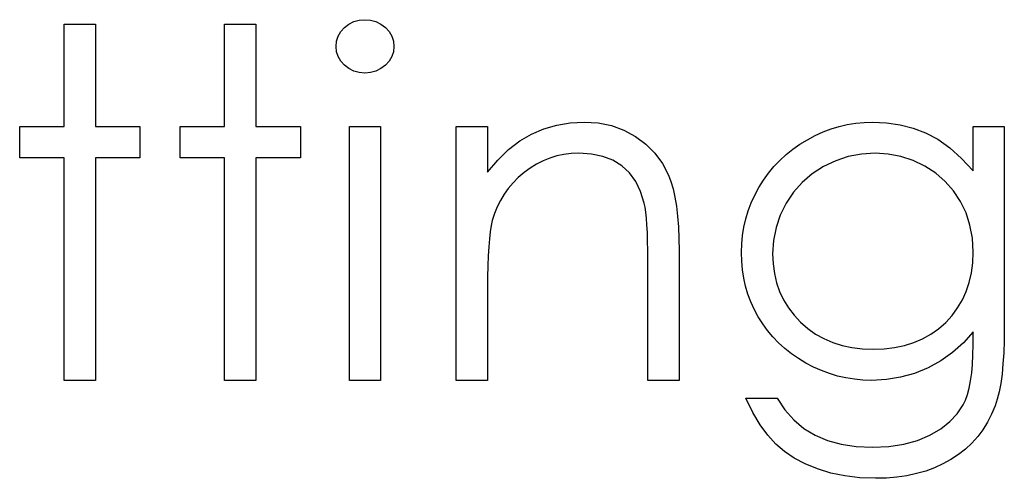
# Model space of a CAD drawing. Header units: inches. Extents: x 370 to 474, y 80 to 168.
# Tile 81 of 170: x 428.938 to 429.328, y 85.842 to 86.024. Entities that reach past the tile are written whole.
import ezdxf

# ---------------------------------------------------------------- set-up
doc = ezdxf.new("R2010")
doc.units = ezdxf.units.IN
doc.header["$LTSCALE"] = 0.5
doc.header["$MEASUREMENT"] = 0

msp = doc.modelspace()

# ---------------------------------------------------------------- linework, layer by layer
at = {"color": 7, "linetype": 'Continuous'}
for p, q in [((428.95548, 86.02222), (428.96785, 86.02222)), ((428.95548, 85.98159), (428.95548, 86.02222)), ((428.96785, 86.02222), (428.96785, 86.02222)), ((428.96785, 86.02222), (428.96785, 85.98159)), ((429.01908, 86.02222), (429.03145, 86.02222)), ((429.01908, 85.98159), (429.01908, 86.02222)), ((429.03145, 86.02222), (429.03145, 86.02222)), ((429.03145, 86.02222), (429.03145, 85.98159)), ((429.06661, 86.02087), (429.06838, 86.02222)), ((429.06838, 86.02222), (429.07034, 86.02322)), ((429.07034, 86.02322), (429.07241, 86.0238)), ((429.07241, 86.0238), (429.07467, 86.02399)), ((429.07467, 86.02399), (429.07696, 86.0238)), ((429.07696, 86.0238), (429.07909, 86.02322)), ((429.07909, 86.02322), (429.08105, 86.02222)), ((429.08105, 86.02222), (429.08282, 86.02087)), ((429.06347, 86.01546), (429.0641, 86.01742)), ((429.0641, 86.01742), (429.06515, 86.01924)), ((429.06515, 86.01924), (429.06661, 86.02087)), ((429.08282, 86.02087), (429.08431, 86.01924)), ((429.08431, 86.01924), (429.08536, 86.01742)), ((429.08536, 86.01742), (429.08599, 86.01546)), ((429.06325, 86.01333), (429.06347, 86.01546)), ((429.08599, 86.01546), (429.08621, 86.01333)), ((429.06347, 86.01126), (429.06325, 86.01333)), ((429.06325, 86.01333), (429.06325, 86.01333)), ((429.0641, 86.00933), (429.06347, 86.01126)), ((429.08599, 86.01126), (429.08536, 86.00933)), ((429.08621, 86.01333), (429.08599, 86.01126)), ((429.08621, 86.01333), (429.08621, 86.01333)), ((429.06515, 86.00754), (429.0641, 86.00933)), ((429.06661, 86.00591), (429.06515, 86.00754)), ((429.06838, 86.00456), (429.06661, 86.00591)), ((429.08282, 86.00591), (429.08105, 86.00456)), ((429.08431, 86.00754), (429.08282, 86.00591)), ((429.08536, 86.00933), (429.08431, 86.00754)), ((429.07034, 86.00356), (429.06838, 86.00456)), ((429.07241, 86.00298), (429.07034, 86.00356)), ((429.07467, 86.00279), (429.07241, 86.00298)), ((429.07696, 86.00298), (429.07467, 86.00279)), ((429.07467, 86.00279), (429.07467, 86.00279)), ((429.07909, 86.00356), (429.07696, 86.00298)), ((429.08105, 86.00456), (429.07909, 86.00356)), ((429.15078, 85.98217), (429.1561, 85.98305)), ((429.1561, 85.98305), (429.16162, 85.98336)), ((429.16162, 85.98336), (429.16162, 85.98336)), ((429.16162, 85.98336), (429.1672, 85.983)), ((429.1672, 85.983), (429.17244, 85.98195)), ((429.26273, 85.98162), (429.26599, 85.98236)), ((429.26599, 85.98236), (429.2693, 85.98292)), ((429.2693, 85.98292), (429.27264, 85.98325)), ((429.27264, 85.98325), (429.27601, 85.98336)), ((429.27601, 85.98336), (429.27601, 85.98336)), ((429.27601, 85.98336), (429.28156, 85.98308)), ((429.28156, 85.98308), (429.28691, 85.98228)), ((429.28691, 85.98228), (429.29208, 85.98096)), ((428.93782, 85.96922), (428.93782, 85.98159)), ((428.93782, 85.98159), (428.93782, 85.98159)), ((428.93782, 85.98159), (428.95548, 85.98159)), ((428.95548, 85.98159), (428.95548, 85.98159)), ((428.96785, 85.98159), (428.96785, 85.98159)), ((428.96785, 85.98159), (428.98551, 85.98159)), ((428.98551, 85.98159), (428.98551, 85.98159)), ((428.98551, 85.98159), (428.98551, 85.96922)), ((429.00141, 85.96922), (429.00141, 85.98159)), ((429.00141, 85.98159), (429.00141, 85.98159)), ((429.00141, 85.98159), (429.01908, 85.98159)), ((429.01908, 85.98159), (429.01908, 85.98159)), ((429.03145, 85.98159), (429.03145, 85.98159)), ((429.03145, 85.98159), (429.04911, 85.98159)), ((429.04911, 85.98159), (429.04911, 85.98159)), ((429.04911, 85.98159), (429.04911, 85.96922)), ((429.06855, 85.98159), (429.08091, 85.98159)), ((429.06855, 85.88089), (429.06855, 85.98159)), ((429.08091, 85.98159), (429.08091, 85.98159)), ((429.08091, 85.98159), (429.08091, 85.88089)), ((429.11094, 85.98159), (429.12331, 85.98159)), ((429.11094, 85.88089), (429.11094, 85.98159)), ((429.12331, 85.98159), (429.12331, 85.98159)), ((429.12331, 85.98159), (429.12331, 85.96343)), ((429.13609, 85.97588), (429.14078, 85.97861)), ((429.14078, 85.97861), (429.14567, 85.98068)), ((429.14567, 85.98068), (429.15078, 85.98217)), ((429.17244, 85.98195), (429.17736, 85.98016)), ((429.17736, 85.98016), (429.18194, 85.97767)), ((429.25324, 85.978), (429.25636, 85.97944)), ((429.25636, 85.97944), (429.25953, 85.98062)), ((429.25953, 85.98062), (429.26273, 85.98162)), ((429.29208, 85.98096), (429.29704, 85.97908)), ((429.29704, 85.97908), (429.30188, 85.97654)), ((429.31587, 85.98159), (429.32824, 85.98159)), ((429.31587, 85.96398), (429.31587, 85.98159)), ((429.32824, 85.98159), (429.32824, 85.98159)), ((429.32824, 85.98159), (429.32824, 85.90168)), ((429.13162, 85.97245), (429.13609, 85.97588)), ((429.18194, 85.97767), (429.18608, 85.97458)), ((429.18608, 85.97458), (429.18967, 85.97099)), ((429.24435, 85.97256), (429.24717, 85.97455)), ((429.24717, 85.97455), (429.25015, 85.97637)), ((429.25015, 85.97637), (429.25324, 85.978)), ((429.30188, 85.97654), (429.30665, 85.97317)), ((429.12737, 85.96829), (429.13162, 85.97245)), ((429.15359, 85.97052), (429.15075, 85.96991)), ((429.15649, 85.97088), (429.15359, 85.97052)), ((429.15947, 85.97099), (429.15649, 85.97088)), ((429.16449, 85.97069), (429.15947, 85.97099)), ((429.15947, 85.97099), (429.15947, 85.97099)), ((429.16902, 85.96975), (429.16449, 85.97069)), ((429.18967, 85.97099), (429.19265, 85.96691)), ((429.2417, 85.97044), (429.24435, 85.97256)), ((429.27159, 85.97066), (429.26638, 85.96967)), ((429.277, 85.97099), (429.27159, 85.97066)), ((429.28219, 85.97066), (429.277, 85.97099)), ((429.28722, 85.96972), (429.28219, 85.97066)), ((429.30665, 85.97317), (429.31129, 85.96898)), ((428.95548, 85.96922), (428.93782, 85.96922)), ((428.93782, 85.96922), (428.93782, 85.96922)), ((428.95548, 85.88089), (428.95548, 85.96922)), ((428.95548, 85.96922), (428.95548, 85.96922)), ((428.98551, 85.96922), (428.96785, 85.96922)), ((428.96785, 85.96922), (428.96785, 85.96922)), ((428.96785, 85.96922), (428.96785, 85.88089)), ((428.98551, 85.96922), (428.98551, 85.96922)), ((429.01908, 85.96922), (429.00141, 85.96922)), ((429.00141, 85.96922), (429.00141, 85.96922)), ((429.01908, 85.88089), (429.01908, 85.96922)), ((429.01908, 85.96922), (429.01908, 85.96922)), ((429.04911, 85.96922), (429.03145, 85.96922)), ((429.03145, 85.96922), (429.03145, 85.96922)), ((429.03145, 85.96922), (429.03145, 85.88089)), ((429.04911, 85.96922), (429.04911, 85.96922)), ((429.12331, 85.96343), (429.12737, 85.96829)), ((429.14274, 85.96669), (429.14023, 85.96511)), ((429.14534, 85.96798), (429.14274, 85.96669)), ((429.14801, 85.96909), (429.14534, 85.96798)), ((429.15075, 85.96991), (429.14801, 85.96909)), ((429.17305, 85.9682), (429.16902, 85.96975)), ((429.17658, 85.96602), (429.17305, 85.9682)), ((429.19265, 85.96691), (429.19505, 85.96232)), ((429.2369, 85.96569), (429.23922, 85.96815)), ((429.23922, 85.96815), (429.2417, 85.97044)), ((429.26138, 85.96804), (429.25655, 85.96572)), ((429.26638, 85.96967), (429.26138, 85.96804)), ((429.29205, 85.96809), (429.28722, 85.96972)), ((429.29671, 85.96586), (429.29205, 85.96809)), ((429.31129, 85.96898), (429.31587, 85.96398)), ((429.12331, 85.96343), (429.12331, 85.96343)), ((429.1378, 85.96332), (429.13551, 85.96133)), ((429.14023, 85.96511), (429.1378, 85.96332)), ((429.17959, 85.96323), (429.17658, 85.96602)), ((429.18208, 85.95984), (429.17959, 85.96323)), ((429.23276, 85.96034), (429.23474, 85.9631)), ((429.23474, 85.9631), (429.2369, 85.96569)), ((429.25208, 85.96285), (429.24813, 85.95945)), ((429.25655, 85.96572), (429.25208, 85.96285)), ((429.30105, 85.96307), (429.29671, 85.96586)), ((429.30483, 85.95981), (429.30105, 85.96307)), ((429.31587, 85.96398), (429.31587, 85.96398)), ((429.13344, 85.95926), (429.13156, 85.95705)), ((429.13551, 85.96133), (429.13344, 85.95926)), ((429.18404, 85.95581), (429.18208, 85.95984)), ((429.19505, 85.96232), (429.19604, 85.95976)), ((429.19604, 85.95976), (429.1969, 85.95683)), ((429.23093, 85.95741), (429.23276, 85.96034)), ((429.24813, 85.95945), (429.24468, 85.95556)), ((429.30811, 85.95609), (429.30483, 85.95981)), ((429.13156, 85.95705), (429.12988, 85.95473)), ((429.18544, 85.95117), (429.18404, 85.95581)), ((429.1969, 85.95683), (429.19762, 85.9536)), ((429.22931, 85.95437), (429.23093, 85.95741)), ((429.24468, 85.95556), (429.24173, 85.95117)), ((429.31087, 85.95189), (429.30811, 85.95609)), ((429.12842, 85.9523), (429.12715, 85.94976)), ((429.12988, 85.95473), (429.12842, 85.9523)), ((429.18578, 85.94957), (429.18544, 85.95117)), ((429.18544, 85.95117), (429.18544, 85.95117)), ((429.19762, 85.9536), (429.19823, 85.95001)), ((429.22671, 85.94816), (429.2279, 85.95131)), ((429.2279, 85.95131), (429.22931, 85.95437)), ((429.24173, 85.95117), (429.23938, 85.94642)), ((429.31305, 85.94734), (429.31087, 85.95189)), ((429.12607, 85.94709), (429.12521, 85.94433)), ((429.12715, 85.94976), (429.12607, 85.94709)), ((429.18608, 85.94758), (429.18578, 85.94957)), ((429.18633, 85.94527), (429.18608, 85.94758)), ((429.19823, 85.95001), (429.19867, 85.94609)), ((429.22575, 85.94496), (429.22671, 85.94816)), ((429.31463, 85.94245), (429.31305, 85.94734)), ((429.12521, 85.94433), (429.12477, 85.94228)), ((429.12521, 85.94433), (429.12521, 85.94433)), ((429.18655, 85.94259), (429.18633, 85.94527)), ((429.19867, 85.94609), (429.199, 85.94184)), ((429.22497, 85.9417), (429.22575, 85.94496)), ((429.23938, 85.94642), (429.23773, 85.94151)), ((429.12439, 85.93985), (429.12406, 85.93707)), ((429.12477, 85.94228), (429.12439, 85.93985)), ((429.18671, 85.93952), (429.18655, 85.94259)), ((429.18682, 85.93613), (429.18671, 85.93952)), ((429.199, 85.94184), (429.19922, 85.93723)), ((429.22445, 85.93839), (429.22497, 85.9417)), ((429.23773, 85.94151), (429.2367, 85.93638)), ((429.31557, 85.93729), (429.31463, 85.94245)), ((429.12406, 85.93707), (429.12378, 85.93387)), ((429.18688, 85.93237), (429.18682, 85.93613)), ((429.19922, 85.93723), (429.19927, 85.93232)), ((429.22412, 85.935), (429.22445, 85.93839)), ((429.2367, 85.93638), (429.23637, 85.93108)), ((429.31587, 85.93179), (429.31557, 85.93729)), ((429.12378, 85.93387), (429.12359, 85.9303)), ((429.18691, 85.92826), (429.18688, 85.93237)), ((429.19927, 85.93232), (429.19927, 85.93232)), ((429.19927, 85.93232), (429.19927, 85.88089)), ((429.22401, 85.93157), (429.22412, 85.935)), ((429.22412, 85.92815), (429.22401, 85.93157)), ((429.22401, 85.93157), (429.22401, 85.93157)), ((429.3157, 85.92757), (429.31587, 85.93179)), ((429.31587, 85.93179), (429.31587, 85.93179)), ((429.12359, 85.9303), (429.12342, 85.92636)), ((429.18691, 85.88089), (429.18691, 85.92826)), ((429.18691, 85.92826), (429.18691, 85.92826)), ((429.22442, 85.92478), (429.22412, 85.92815)), ((429.23637, 85.93108), (429.23637, 85.93108)), ((429.23637, 85.93108), (429.23654, 85.92707)), ((429.31518, 85.92357), (429.3157, 85.92757)), ((429.12342, 85.92636), (429.12334, 85.92202)), ((429.22495, 85.9215), (429.22442, 85.92478)), ((429.23654, 85.92707), (429.23706, 85.92324)), ((429.12334, 85.92202), (429.12331, 85.9173)), ((429.22566, 85.9183), (429.22495, 85.9215)), ((429.23706, 85.92324), (429.23795, 85.91957)), ((429.31316, 85.91617), (429.31435, 85.91976)), ((429.31435, 85.91976), (429.31518, 85.92357)), ((429.12331, 85.9173), (429.12331, 85.9173)), ((429.12331, 85.9173), (429.12331, 85.88089)), ((429.2266, 85.91515), (429.22566, 85.9183)), ((429.23795, 85.91957), (429.23916, 85.91612)), ((429.23916, 85.91612), (429.24071, 85.9128)), ((429.31162, 85.9128), (429.31316, 85.91617)), ((429.22776, 85.91209), (429.2266, 85.91515)), ((429.22911, 85.90908), (429.22776, 85.91209)), ((429.24071, 85.9128), (429.24261, 85.90968)), ((429.30974, 85.90963), (429.31162, 85.9128)), ((429.23066, 85.90615), (429.22911, 85.90908)), ((429.24261, 85.90968), (429.24487, 85.90673)), ((429.30753, 85.90665), (429.30974, 85.90963)), ((429.23243, 85.90334), (429.23066, 85.90615)), ((429.24487, 85.90673), (429.24747, 85.90397)), ((429.30499, 85.90389), (429.30753, 85.90665)), ((429.23436, 85.90066), (429.23243, 85.90334)), ((429.23646, 85.89815), (429.23436, 85.90066)), ((429.24747, 85.90397), (429.25034, 85.90146)), ((429.25034, 85.90146), (429.25343, 85.89928)), ((429.29911, 85.89925), (429.30218, 85.9014)), ((429.30218, 85.9014), (429.30499, 85.90389)), ((429.32824, 85.90168), (429.32818, 85.89657)), ((429.32824, 85.90168), (429.32824, 85.90168)), ((429.23872, 85.89577), (429.23646, 85.89815)), ((429.25343, 85.89928), (429.25674, 85.89746)), ((429.25674, 85.89746), (429.26022, 85.89594)), ((429.29238, 85.89591), (429.29586, 85.8974)), ((429.29586, 85.8974), (429.29911, 85.89925)), ((429.31587, 85.90019), (429.31201, 85.8958)), ((429.31587, 85.89497), (429.31587, 85.90019)), ((429.31587, 85.90019), (429.31587, 85.90019)), ((429.32818, 85.89657), (429.32802, 85.89183)), ((429.24118, 85.89354), (429.23872, 85.89577)), ((429.2438, 85.89147), (429.24118, 85.89354)), ((429.26022, 85.89594), (429.26392, 85.89478)), ((429.26392, 85.89478), (429.26784, 85.89392)), ((429.26784, 85.89392), (429.27195, 85.89343)), ((429.27195, 85.89343), (429.27626, 85.89326)), ((429.27626, 85.89326), (429.28062, 85.89343)), ((429.27626, 85.89326), (429.27626, 85.89326)), ((429.28062, 85.89343), (429.28476, 85.89392)), ((429.28476, 85.89392), (429.28868, 85.89475)), ((429.28868, 85.89475), (429.29238, 85.89591)), ((429.31201, 85.8958), (429.30775, 85.89194)), ((429.31581, 85.89097), (429.31587, 85.89497)), ((429.31587, 85.89497), (429.31587, 85.89497)), ((429.24659, 85.88953), (429.2438, 85.89147)), ((429.24954, 85.88774), (429.24659, 85.88953)), ((429.30309, 85.88862), (429.29801, 85.88586)), ((429.30775, 85.89194), (429.30309, 85.88862)), ((429.31562, 85.88724), (429.31581, 85.89097)), ((429.32802, 85.89183), (429.32771, 85.88744)), ((429.2526, 85.88614), (429.24954, 85.88774)), ((429.25575, 85.88476), (429.2526, 85.88614)), ((429.25892, 85.88357), (429.25575, 85.88476)), ((429.29801, 85.88586), (429.29266, 85.88368)), ((429.31532, 85.88382), (429.31562, 85.88724)), ((429.32771, 85.88744), (429.32733, 85.88341)), ((428.96785, 85.88089), (428.95548, 85.88089)), ((428.95548, 85.88089), (428.95548, 85.88089)), ((428.96785, 85.88089), (428.96785, 85.88089)), ((429.03145, 85.88089), (429.01908, 85.88089)), ((429.01908, 85.88089), (429.01908, 85.88089)), ((429.03145, 85.88089), (429.03145, 85.88089)), ((429.08091, 85.88089), (429.06855, 85.88089)), ((429.06855, 85.88089), (429.06855, 85.88089)), ((429.08091, 85.88089), (429.08091, 85.88089)), ((429.12331, 85.88089), (429.11094, 85.88089)), ((429.11094, 85.88089), (429.11094, 85.88089)), ((429.12331, 85.88089), (429.12331, 85.88089)), ((429.19927, 85.88089), (429.18691, 85.88089)), ((429.18691, 85.88089), (429.18691, 85.88089)), ((429.19927, 85.88089), (429.19927, 85.88089)), ((429.26215, 85.88261), (429.25892, 85.88357)), ((429.26544, 85.88186), (429.26215, 85.88261)), ((429.26878, 85.88134), (429.26544, 85.88186)), ((429.27217, 85.881), (429.26878, 85.88134)), ((429.27562, 85.88089), (429.27217, 85.881)), ((429.28148, 85.8812), (429.27562, 85.88089)), ((429.27562, 85.88089), (429.27562, 85.88089)), ((429.28714, 85.88214), (429.28148, 85.8812)), ((429.29266, 85.88368), (429.28714, 85.88214)), ((429.31432, 85.87786), (429.31488, 85.8807)), ((429.31488, 85.8807), (429.31532, 85.88382)), ((429.32733, 85.88341), (429.3268, 85.87971)), ((429.31366, 85.87532), (429.31432, 85.87786)), ((429.3268, 85.87971), (429.32617, 85.8764)), ((429.22853, 85.8682), (429.22577, 85.87383)), ((429.22577, 85.87383), (429.22577, 85.87383)), ((429.22577, 85.87383), (429.23814, 85.87383)), ((429.23814, 85.87383), (429.23814, 85.87383)), ((429.23814, 85.87383), (429.24126, 85.86919)), ((429.31192, 85.87112), (429.31286, 85.87308)), ((429.31286, 85.87308), (429.31366, 85.87532)), ((429.32542, 85.87341), (429.32457, 85.87079)), ((429.32617, 85.8764), (429.32542, 85.87341)), ((429.24126, 85.86919), (429.24482, 85.86522)), ((429.3096, 85.86767), (429.31192, 85.87112)), ((429.32457, 85.87079), (429.32318, 85.86742)), ((429.32457, 85.87079), (429.32457, 85.87079)), ((429.23143, 85.86328), (429.22853, 85.8682)), ((429.24482, 85.86522), (429.24879, 85.86185)), ((429.30665, 85.86453), (429.3096, 85.86767)), ((429.32318, 85.86742), (429.32158, 85.86428)), ((429.23444, 85.85912), (429.23143, 85.86328)), ((429.24879, 85.86185), (429.25318, 85.85914)), ((429.2987, 85.85914), (429.30301, 85.86168)), ((429.30301, 85.86168), (429.30665, 85.86453)), ((429.31976, 85.86132), (429.31769, 85.85856)), ((429.32158, 85.86428), (429.31976, 85.86132)), ((429.23759, 85.85564), (429.23444, 85.85912)), ((429.25318, 85.85914), (429.25807, 85.85707)), ((429.29382, 85.85707), (429.2987, 85.85914)), ((429.31769, 85.85856), (429.31537, 85.856)), ((429.24104, 85.85268), (429.23759, 85.85564)), ((429.25807, 85.85707), (429.26351, 85.85558)), ((429.26351, 85.85558), (429.26947, 85.8547)), ((429.26947, 85.8547), (429.27601, 85.8544)), ((429.27601, 85.8544), (429.28247, 85.8547)), ((429.27601, 85.8544), (429.27601, 85.8544)), ((429.28247, 85.8547), (429.2884, 85.85558)), ((429.2884, 85.85558), (429.29382, 85.85707)), ((429.31286, 85.85362), (429.3101, 85.85144)), ((429.31537, 85.856), (429.31286, 85.85362)), ((429.24493, 85.85006), (429.24104, 85.85268)), ((429.24932, 85.84774), (429.24493, 85.85006)), ((429.30709, 85.84948), (429.30392, 85.84774)), ((429.3101, 85.85144), (429.30709, 85.84948)), ((429.25418, 85.84573), (429.24932, 85.84774)), ((429.25945, 85.8441), (429.25418, 85.84573)), ((429.30058, 85.84622), (429.29707, 85.84493)), ((429.30392, 85.84774), (429.30058, 85.84622)), ((429.26505, 85.84297), (429.25945, 85.8441)), ((429.27096, 85.84225), (429.26505, 85.84297)), ((429.2772, 85.84203), (429.27096, 85.84225)), ((429.28148, 85.84214), (429.2772, 85.84203)), ((429.2772, 85.84203), (429.2772, 85.84203)), ((429.28562, 85.8425), (429.28148, 85.84214)), ((429.28959, 85.84308), (429.28562, 85.8425)), ((429.2934, 85.84391), (429.28959, 85.84308)), ((429.29707, 85.84493), (429.2934, 85.84391))]:
    msp.add_line(p, q, dxfattribs=at)

doc.saveas('drawing.dxf')
